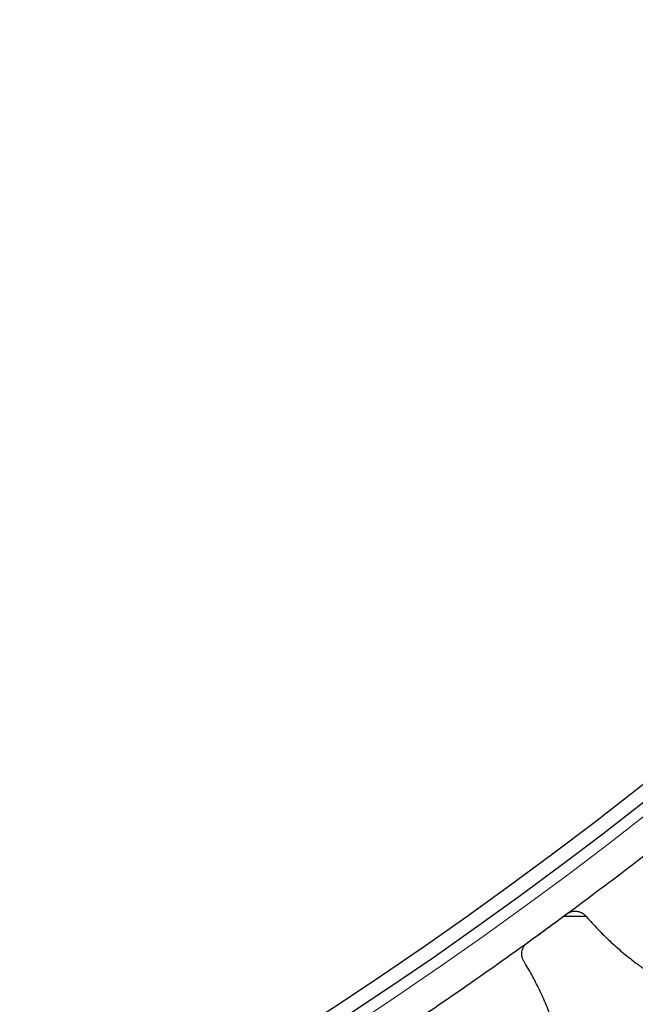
# Model space of a CAD drawing. Header units: inches. Extents: x 0 to 20790, y -12 to 14700.
# Tile 234 of 256: x 10192 to 10279, y 4042 to 4181. Entities that reach past the tile are written whole.
import ezdxf

# ---------------------------------------------------------------- set-up
doc = ezdxf.new("R2010")
doc.units = ezdxf.units.IN
doc.layers.add('1', color=7, linetype='Continuous', true_color=0xffffff)
doc.layers.add('254', color=7, linetype='Continuous', true_color=0xffffff)
doc.styles.add('latin_extended', font='simplex.shx')
doc.dimstyles.get("Standard").update_dxf_attribs({"dimtxt": 0.18, "dimasz": 0.18, "dimexe": 0.18, "dimexo": 0.0625, "dimgap": 0.09, "dimtad": 0, "dimtih": 1, "dimtoh": 1, "dimdec": 4, "dimzin": 0, "dimdsep": 46, "dimtxsty": 'Standard', "dimcen": 0.09, "dimadec": 0, "dimazin": 0, "dimtfac": 1, "dimtdec": 4, "dimtofl": 0, "dimtmove": 0, "dimatfit": 3, "dimfxl": 1, "dimtolj": 1, "dimtzin": 0, "dimarcsym": 0})

# ---------------------------------------------------------------- blocks, each defined once
blk = doc.blocks.new('_U10')
at = {"layer": '254', "color": 3, "linetype": 'Continuous', "lineweight": 13, "transparency": 16777216}
for p, q in [((9225.39, 4019.26), (9225.39, 2736.26)), ((10575.39, 4019.26), (10575.39, 2736.26)), ((9347.89, 2771.26), (10452.89, 2771.26))]:
    blk.add_line(p, q, dxfattribs=at)
at = {"layer": '254', "color": 3, "transparency": 16777216}
for points in [[(9347.89, 2791.67), (9347.89, 2750.84), (9225.39, 2771.26)], [(10452.89, 2750.84), (10452.89, 2791.67), (10575.39, 2771.26)]]:
    blk.add_solid(points, dxfattribs=at)
at = {"layer": 'Defpoints', "color": 0, "transparency": 16777216}
for p in [(9225.39, 4054.26), (10575.39, 4054.26), (10575.39, 2771.26)]:
    blk.add_point(p, dxfattribs=at)
at = {"layer": '254', "color": 2, "lineweight": 13, "transparency": 16777216, "insert": (9696.23, 2955.01), "char_height": 122.5, "attachment_point": 1, "style": 'latin_extended'}
blk.add_mtext('\\A1;1350', dxfattribs=at)
blk = doc.blocks.new('_U12')
at = {"layer": '254', "color": 3, "linetype": 'Continuous', "lineweight": 13, "transparency": 16777216}
for p, q in [((9935.39, 4554.26), (11933.67, 4554.26)), ((11898.67, 4431.76), (11898.67, 4176.76)), ((10497.89, 4054.26), (11933.67, 4054.26))]:
    blk.add_line(p, q, dxfattribs=at)
at = {"layer": '254', "color": 3, "transparency": 16777216}
for points in [[(11919.08, 4431.76), (11878.25, 4431.76), (11898.67, 4554.26)], [(11878.25, 4176.76), (11919.08, 4176.76), (11898.67, 4054.26)]]:
    blk.add_solid(points, dxfattribs=at)
at = {"layer": 'Defpoints', "color": 0, "transparency": 16777216}
for p in [(9900.39, 4554.26), (10462.89, 4054.26), (11898.67, 4054.26)]:
    blk.add_point(p, dxfattribs=at)
at = {"layer": '254', "color": 2, "lineweight": 13, "transparency": 16777216, "insert": (11714.92, 4146.76), "char_height": 122.5, "attachment_point": 1, "rotation": 90, "style": 'latin_extended'}
blk.add_mtext('\\A1;500', dxfattribs=at)

msp = doc.modelspace()

# ---------------------------------------------------------------- linework, layer by layer
at = {"layer": '1', "color": 2, "linetype": 'Continuous', "lineweight": 25}
msp.add_line((10271.9, 4054.257), (10268.696, 4054.257), dxfattribs=at)
at = {"layer": '1', "color": 110, "linetype": 'Continuous', "lineweight": 13}
for radius in [616.6, 458.862]:
    msp.add_circle((9900.394, 4554.257), radius, dxfattribs=at)
at = {"layer": '1', "color": 2, "linetype": 'Continuous', "lineweight": 25}
for radius in [615, 613, 461, 460, 458.594]:
    msp.add_circle((9900.394, 4554.257), radius, dxfattribs=at)
for start, end in [(306.11465, 308.407643), (303.821656, 306.11465)]:
    msp.add_arc((9900.394, 4554.257), 621, start, end, dxfattribs=at)
for points in [[(10266.413, 4052.588), (10267.339, 4053.264), (10268.264, 4053.939), (10269.19, 4054.614)], [(10271.974, 4054.191), (10272.492, 4053.596), (10273.557, 4052.434), (10275.237, 4050.778), (10277, 4049.208), (10278.23, 4048.219), (10278.86, 4047.739)], [(10263.637, 4050.563), (10264.562, 4051.238), (10265.488, 4051.913), (10266.413, 4052.588)], [(10267.232, 4039.256), (10266.968, 4040.002), (10266.401, 4041.475), (10265.444, 4043.633), (10264.38, 4045.738), (10263.599, 4047.107), (10263.19, 4047.782)]]:
    msp.add_open_spline(points, degree=3, dxfattribs=at)
for points, knots in [([(10269.19, 4054.614), (10269.244, 4054.653), (10269.355, 4054.726), (10269.53, 4054.817), (10269.652, 4054.867), (10269.746, 4054.899), (10269.778, 4054.909), (10269.842, 4054.928), (10269.874, 4054.936), (10270.034, 4054.974), (10270.163, 4054.992), (10270.327, 4054.998), (10270.36, 4054.999), (10270.409, 4054.998), (10270.426, 4054.998), (10270.458, 4054.996), (10270.54, 4054.992), (10270.686, 4054.976), (10270.812, 4054.95), (10270.937, 4054.917), (10270.999, 4054.897), (10271.183, 4054.83), (10271.298, 4054.774), (10271.462, 4054.674), (10271.515, 4054.638), (10271.593, 4054.58), (10271.618, 4054.56), (10271.668, 4054.519), (10271.692, 4054.498), (10271.811, 4054.39), (10271.897, 4054.295), (10271.974, 4054.191)], [0, 0, 0, 0, 0.0625, 0.125, 0.1875, 0.1875, 0.21875, 0.21875, 0.25, 0.25, 0.375, 0.375, 0.40625, 0.40625, 0.421875, 0.421875, 0.4375, 0.5, 0.5625, 0.5625, 0.625, 0.625, 0.75, 0.75, 0.8125, 0.8125, 0.84375, 0.84375, 0.875, 0.875, 1, 1, 1, 1]), ([(10263.19, 4047.782), (10263.115, 4047.887), (10263.051, 4047.998), (10262.971, 4048.172), (10262.947, 4048.231), (10262.916, 4048.322), (10262.906, 4048.353), (10262.888, 4048.415), (10262.879, 4048.446), (10262.841, 4048.603), (10262.824, 4048.73), (10262.815, 4048.922), (10262.815, 4048.987), (10262.82, 4049.085), (10262.823, 4049.118), (10262.829, 4049.182), (10262.834, 4049.215), (10262.858, 4049.375), (10262.89, 4049.501), (10262.945, 4049.655), (10262.957, 4049.686), (10262.982, 4049.746), (10262.996, 4049.777), (10263.038, 4049.866), (10263.07, 4049.924), (10263.171, 4050.093), (10263.25, 4050.198), (10263.362, 4050.321), (10263.385, 4050.345), (10263.433, 4050.392), (10263.457, 4050.415), (10263.531, 4050.481), (10263.583, 4050.523), (10263.637, 4050.563)], [0, 0, 0, 0, 0.125, 0.125, 0.1875, 0.1875, 0.21875, 0.21875, 0.25, 0.25, 0.375, 0.375, 0.4375, 0.4375, 0.46875, 0.46875, 0.5, 0.5, 0.625, 0.625, 0.65625, 0.65625, 0.6875, 0.6875, 0.75, 0.75, 0.875, 0.875, 0.90625, 0.90625, 0.9375, 0.9375, 1, 1, 1, 1]), ([(10278.86, 4047.739), (10278.991, 4047.639), (10279.12, 4047.542), (10279.375, 4047.352), (10279.625, 4047.167), (10279.867, 4046.992), (10280.045, 4046.865), (10280.104, 4046.823), (10280.191, 4046.761), (10280.22, 4046.741), (10280.277, 4046.7), (10280.306, 4046.68), (10280.446, 4046.582), (10280.662, 4046.432), (10280.861, 4046.296), (10281.051, 4046.167), (10281.141, 4046.106), (10281.248, 4046.035), (10281.269, 4046.021), (10281.311, 4045.993), (10281.372, 4045.952), (10281.43, 4045.914), (10281.467, 4045.89)], [0, 0, 0, 0, 0.125, 0.125, 0.25, 0.375, 0.375, 0.4375, 0.4375, 0.46875, 0.46875, 0.5, 0.5, 0.625, 0.75, 0.75, 0.875, 0.875, 0.90625, 0.90625, 0.9375, 1, 1, 1, 1])]:
    msp.add_open_spline(points, degree=3, knots=knots, dxfattribs=at)

# ---------------------------------------------------------------- dimensions: what is measured, and where the dimension line sits
at = {"layer": '254', "color": 2, "linetype": 'Continuous', "lineweight": 13}
dim = msp.add_linear_dim(base=(11898.668, 4054.257), p1=(9900.394, 4554.257), p2=(10462.894, 4054.257), angle=90, dimstyle='Standard', override={"dimscale": 35, "dimtxt": 3.5, "dimasz": 3.5, "dimexe": 1, "dimexo": 1, "dimgap": 1.75, "dimtad": 1, "dimtih": 0, "dimtoh": 0, "dimdec": 2, "dimlfac": 1, "dimzin": 8, "dimdsep": 46, "dimlunit": 2, "dimtxsty": 'latin_extended', "dimsah": 1, "dimse1": 0, "dimse2": 0, "dimsd1": 0, "dimsd2": 0, "dimclrd": 3, "dimclre": 3, "dimclrt": 2, "dimtol": 0, "dimtm": -0.1, "dimtfac": 0.714286, "dimtdec": 3, "dimtofl": 1, "dimtmove": 0, "dimtzin": 8, "dimlwd": 13, "dimlwe": 13}, dxfattribs=at)
dim.commit()
dim.dimension.update_dxf_attribs({"geometry": '_U12', "text_midpoint": (11898.668, 4304.257), "dimtype": 160})
dim = msp.add_linear_dim(base=(10575.394, 2771.257), p1=(9225.394, 4054.257), p2=(10575.394, 4054.257), dimstyle='Standard', override={"dimscale": 35, "dimtxt": 3.5, "dimasz": 3.5, "dimexe": 1, "dimexo": 1, "dimgap": 1.75, "dimtad": 1, "dimtih": 1, "dimtoh": 0, "dimdec": 2, "dimlfac": 1, "dimzin": 8, "dimdsep": 46, "dimlunit": 2, "dimtxsty": 'latin_extended', "dimsah": 1, "dimse1": 0, "dimse2": 0, "dimsd1": 0, "dimsd2": 0, "dimclrd": 3, "dimclre": 3, "dimclrt": 2, "dimtol": 0, "dimtm": -0.1, "dimtfac": 0.714286, "dimtdec": 3, "dimtofl": 1, "dimtmove": 0, "dimtzin": 8, "dimlwd": 13, "dimlwe": 13}, dxfattribs=at)
dim.commit()
dim.dimension.update_dxf_attribs({"geometry": '_U10', "text_midpoint": (9900.394, 2771.257), "dimtype": 160})

doc.saveas('drawing.dxf')
